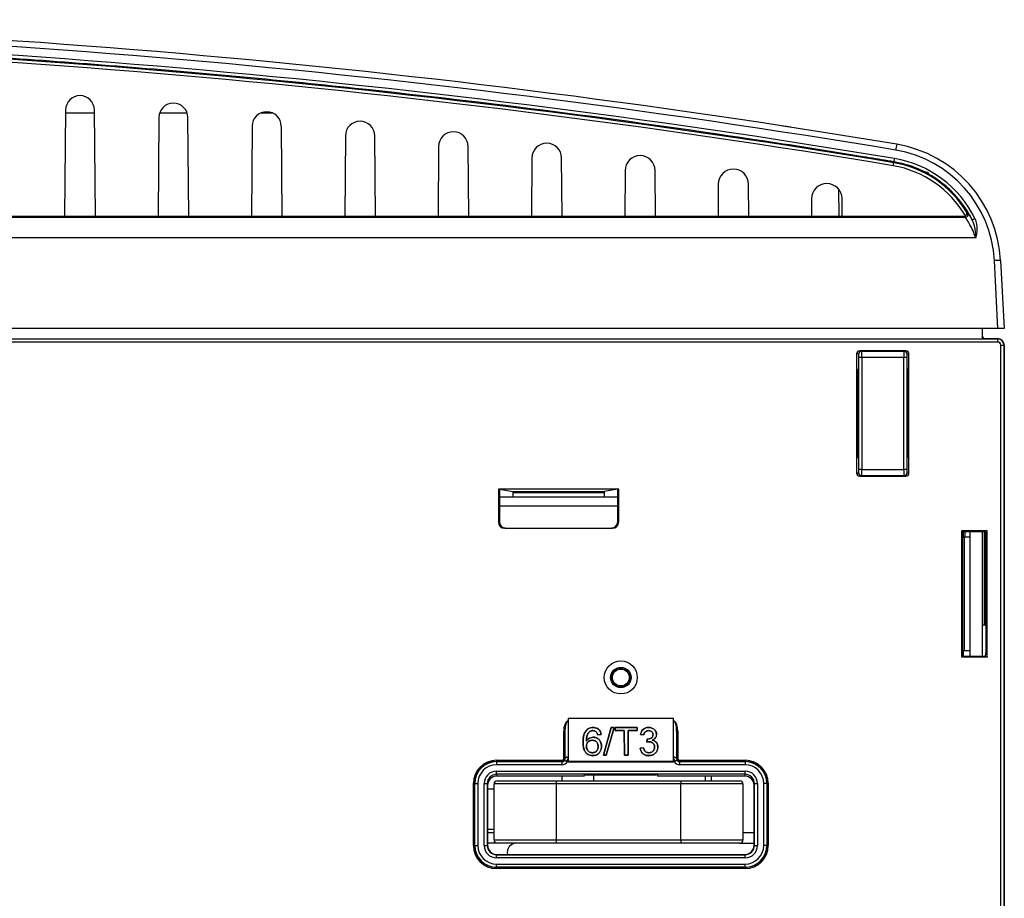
# Paper-space layout 'Sheet1' of a CAD drawing. Header units: millimetres. Extents: x -7 to 413, y -20 to 277.
# Tile 19 of 108: x 90 to 122, y 58 to 86. Entities that reach past the tile are written whole.
import ezdxf

# ---------------------------------------------------------------- set-up
doc = ezdxf.new("R2010")
doc.units = ezdxf.units.MM

psp = doc.layouts.new('Sheet1')

# ---------------------------------------------------------------- linework, layer by layer
at = {"color": 7, "linetype": 'Continuous', "lineweight": 25}
for p, q in [((91.556, 82.879), (91.526, 79.458)), ((92.486, 82.778), (91.555, 82.778)), ((92.515, 79.458), (92.485, 82.879)), ((94.553, 82.634), (94.526, 79.458)), ((95.463, 82.778), (94.578, 82.778)), ((95.515, 79.458), (95.488, 82.634)), ((98.219, 82.778), (97.821, 82.778)), ((97.551, 82.357), (97.526, 79.458)), ((98.515, 79.458), (98.49, 82.357)), ((100.548, 82.049), (100.526, 79.458)), ((101.515, 79.458), (101.493, 82.049)), ((103.545, 81.708), (103.526, 79.458)), ((104.515, 79.458), (104.496, 81.708)), ((106.542, 81.337), (106.526, 79.458)), ((107.515, 79.458), (107.499, 81.337)), ((118.171, 81.184), (118.176, 81.213)), ((109.539, 80.933), (109.526, 79.458)), ((110.515, 79.458), (110.502, 80.933)), ((119.261, 80.867), (119.22, 80.878)), ((112.535, 80.497), (112.526, 79.458)), ((113.515, 79.458), (113.506, 80.497)), ((116.395, 80.341), (116.41, 79.458)), ((115.531, 80.029), (115.526, 79.458)), ((116.515, 79.458), (116.51, 80.029)), ((78.23, 79.432), (120.47, 79.432)), ((91.526, 79.458), (89.515, 79.458)), ((92.515, 79.458), (91.526, 79.458)), ((94.526, 79.458), (92.515, 79.458)), ((95.515, 79.458), (94.526, 79.458)), ((97.526, 79.458), (95.515, 79.458)), ((98.515, 79.458), (97.526, 79.458)), ((100.526, 79.458), (98.515, 79.458)), ((101.515, 79.458), (100.526, 79.458)), ((103.526, 79.458), (101.515, 79.458)), ((104.515, 79.458), (103.526, 79.458)), ((106.526, 79.458), (104.515, 79.458)), ((107.515, 79.458), (106.526, 79.458)), ((109.526, 79.458), (107.515, 79.458)), ((110.515, 79.458), (109.526, 79.458)), ((112.526, 79.458), (110.515, 79.458)), ((113.515, 79.458), (112.526, 79.458)), ((115.526, 79.458), (113.515, 79.458)), ((116.515, 79.458), (115.526, 79.458)), ((120.423, 79.458), (116.515, 79.458)), ((120.47, 79.432), (120.423, 79.458)), ((120.809, 78.768), (78.235, 78.768)), ((121.521, 75.858), (121.406, 78.039)), ((121.606, 78.039), (121.72, 75.858)), ((121.521, 75.858), (32.52, 75.858)), ((121.021, 75.528), (121.021, 75.858)), ((121.72, 75.858), (121.521, 75.858)), ((32.525, 75.524), (121.516, 75.524)), ((121.516, 75.424), (32.525, 75.424)), ((33.021, 75.528), (121.021, 75.528)), ((121.52, 75.528), (121.021, 75.528)), ((121.516, 75.524), (121.521, 75.528)), ((121.516, 75.424), (121.516, 75.524)), ((121.616, 26.36), (121.616, 75.324)), ((121.616, 75.324), (121.716, 75.324)), ((121.721, 75.328), (121.716, 75.324)), ((121.716, 75.324), (121.716, 26.354)), ((121.721, 75.328), (121.721, 75.328)), ((121.721, 75.328), (121.721, 26.328)), ((121.726, 75.328), (121.726, 26.328)), ((116.979, 75.04), (116.979, 74.57)), ((117.042, 75.03), (116.979, 75.04)), ((117.079, 75.14), (117.142, 75.13)), ((118.563, 75.14), (117.079, 75.14)), ((117.142, 75.13), (118.5, 75.13)), ((118.5, 75.13), (118.563, 75.14)), ((118.663, 75.04), (118.599, 75.03)), ((118.663, 74.57), (118.663, 75.04)), ((117.047, 71.326), (117.047, 74.93)), ((117.147, 74.93), (117.047, 74.93)), ((117.147, 74.93), (117.147, 71.326)), ((118.494, 74.93), (117.147, 74.93)), ((118.494, 71.326), (118.494, 74.93)), ((118.594, 74.93), (118.494, 74.93)), ((118.594, 74.93), (118.594, 71.326)), ((116.979, 74.57), (117.021, 74.528)), ((116.979, 74.57), (116.979, 71.686)), ((117.021, 74.528), (117.021, 71.728)), ((118.621, 74.528), (118.663, 74.57)), ((118.621, 74.528), (118.621, 71.728)), ((118.663, 71.686), (118.663, 74.57)), ((117.021, 71.728), (116.979, 71.686)), ((116.979, 71.686), (116.979, 71.216)), ((118.621, 71.728), (118.663, 71.686)), ((118.663, 71.216), (118.663, 71.686)), ((116.979, 71.216), (117.042, 71.226)), ((117.147, 71.326), (117.047, 71.326)), ((117.147, 71.326), (118.494, 71.326)), ((118.594, 71.326), (118.494, 71.326)), ((118.599, 71.226), (118.663, 71.216)), ((117.142, 71.126), (117.079, 71.116)), ((117.079, 71.116), (118.563, 71.116)), ((118.5, 71.126), (117.142, 71.126)), ((118.563, 71.116), (118.5, 71.126)), ((109.334, 70.7), (105.467, 70.7)), ((105.467, 70.7), (105.467, 69.643)), ((105.467, 70.7), (105.499, 70.695)), ((105.499, 70.695), (105.499, 69.648)), ((105.499, 70.695), (105.937, 70.622)), ((105.937, 70.622), (108.864, 70.622)), ((108.862, 70.582), (105.939, 70.582)), ((105.939, 70.448), (105.939, 70.582)), ((108.862, 70.582), (108.862, 70.448)), ((109.302, 70.695), (108.864, 70.622)), ((109.334, 70.7), (109.302, 70.695)), ((109.302, 69.648), (109.302, 70.695)), ((109.334, 69.643), (109.334, 70.7)), ((105.499, 70.448), (109.302, 70.448)), ((105.467, 69.643), (105.499, 69.648)), ((109.302, 69.648), (109.334, 69.643)), ((105.699, 69.448), (105.668, 69.443)), ((105.668, 69.443), (109.134, 69.443)), ((105.699, 69.448), (109.102, 69.448)), ((109.134, 69.443), (109.102, 69.448)), ((121.178, 69.36), (120.356, 69.36)), ((120.356, 65.297), (120.356, 69.36)), ((120.356, 69.36), (120.361, 69.328)), ((121.081, 69.328), (120.361, 69.328)), ((120.363, 69.318), (120.391, 69.152)), ((120.62, 69.328), (120.62, 65.328)), ((121.02, 69.328), (121.02, 65.328)), ((121.121, 69.326), (121.147, 69.171)), ((121.147, 69.171), (121.178, 69.36)), ((121.178, 65.297), (121.178, 69.36)), ((120.391, 65.504), (120.391, 69.152)), ((120.431, 69.15), (120.431, 65.506)), ((120.62, 69.15), (120.431, 69.15)), ((121.147, 65.485), (121.147, 69.171)), ((121.087, 66.328), (121.02, 66.328)), ((121.127, 66.326), (121.147, 66.205)), ((120.356, 65.297), (120.361, 65.328)), ((121.178, 65.297), (120.356, 65.297)), ((120.361, 65.328), (121.081, 65.328)), ((120.363, 65.338), (120.391, 65.504)), ((120.62, 65.506), (120.431, 65.506)), ((121.121, 65.33), (121.147, 65.485)), ((121.147, 65.485), (121.178, 65.297)), ((107.705, 63.344), (107.711, 61.96)), ((107.705, 63.344), (111.096, 63.344)), ((107.705, 63.344), (107.705, 63.248)), ((111.091, 61.96), (111.096, 63.344)), ((111.097, 63.248), (111.096, 63.344)), ((107.673, 63.248), (107.676, 63.248)), ((107.705, 63.248), (107.673, 63.248)), ((107.676, 63.248), (107.705, 63.248)), ((107.705, 63.248), (107.705, 63.24)), ((107.705, 63.248), (107.705, 63.248)), ((107.705, 63.24), (107.709, 62.086)), ((108.512, 63.041), (108.512, 63.042)), ((109.096, 63.042), (108.847, 62.148)), ((108.848, 62.148), (109.096, 63.041)), ((108.933, 62.148), (109.189, 63.042)), ((109.188, 63.041), (108.933, 62.148)), ((109.189, 63.042), (109.096, 63.042)), ((109.096, 63.041), (109.096, 63.042)), ((109.096, 63.041), (109.188, 63.041)), ((109.188, 63.041), (109.189, 63.042)), ((109.924, 63.042), (109.223, 63.042)), ((109.223, 63.042), (109.223, 62.941)), ((109.223, 63.041), (109.223, 63.042)), ((109.224, 62.941), (109.223, 63.041)), ((109.223, 63.041), (109.924, 63.041)), ((109.924, 62.941), (109.924, 63.042)), ((109.924, 63.041), (109.924, 63.042)), ((109.924, 63.041), (109.924, 62.941)), ((110.293, 63.041), (110.293, 63.042)), ((111.092, 62.086), (111.097, 63.24)), ((111.097, 63.24), (111.097, 63.248)), ((111.097, 63.248), (111.097, 63.248)), ((111.097, 63.248), (111.126, 63.248)), ((111.129, 63.248), (111.097, 63.248)), ((111.126, 63.248), (111.129, 63.248)), ((107.566, 62.048), (107.566, 62.924)), ((107.566, 62.924), (107.606, 62.924)), ((107.609, 62.044), (107.606, 62.924)), ((107.606, 62.924), (107.606, 62.048)), ((108.283, 62.939), (108.283, 62.94)), ((108.405, 62.914), (108.405, 62.914)), ((108.504, 62.941), (108.504, 62.941)), ((108.517, 62.729), (108.517, 62.729)), ((108.616, 62.894), (108.616, 62.894)), ((108.658, 62.803), (108.769, 62.814)), ((108.769, 62.814), (108.658, 62.803)), ((108.658, 62.803), (108.658, 62.803)), ((108.769, 62.814), (108.769, 62.814)), ((109.223, 62.941), (109.512, 62.941)), ((109.224, 62.941), (109.223, 62.941)), ((109.512, 62.941), (109.224, 62.941)), ((109.512, 62.941), (109.515, 62.148)), ((109.515, 62.148), (109.512, 62.941)), ((109.512, 62.941), (109.512, 62.941)), ((109.632, 62.148), (109.636, 62.941)), ((109.635, 62.941), (109.632, 62.148)), ((109.924, 62.941), (109.635, 62.941)), ((109.635, 62.941), (109.636, 62.941)), ((109.636, 62.941), (109.924, 62.941)), ((109.924, 62.941), (109.924, 62.941)), ((110.032, 62.814), (110.143, 62.803)), ((110.033, 62.814), (110.032, 62.814)), ((110.143, 62.803), (110.033, 62.814)), ((110.143, 62.803), (110.143, 62.803)), ((110.25, 62.671), (110.24, 62.574)), ((110.24, 62.575), (110.251, 62.67)), ((110.251, 62.67), (110.25, 62.671)), ((110.265, 62.669), (110.265, 62.67)), ((110.296, 62.941), (110.296, 62.941)), ((110.436, 62.81), (110.436, 62.81)), ((110.546, 62.814), (110.547, 62.814)), ((111.196, 62.924), (111.192, 62.044)), ((111.196, 62.048), (111.196, 62.924)), ((111.236, 62.924), (111.196, 62.924)), ((111.236, 62.924), (111.236, 62.048)), ((108.187, 62.564), (108.186, 62.564)), ((108.295, 62.602), (108.296, 62.603)), ((108.295, 62.442), (108.295, 62.442)), ((108.486, 62.631), (108.486, 62.63)), ((108.672, 62.436), (108.672, 62.436)), ((108.779, 62.439), (108.78, 62.439)), ((110.13, 62.393), (110.022, 62.382)), ((110.023, 62.381), (110.022, 62.382)), ((110.023, 62.381), (110.13, 62.392)), ((110.13, 62.392), (110.13, 62.393)), ((110.24, 62.575), (110.24, 62.574)), ((110.311, 62.586), (110.311, 62.585)), ((110.417, 62.635), (110.418, 62.635)), ((110.484, 62.415), (110.483, 62.415)), ((110.591, 62.414), (110.591, 62.414)), ((107.566, 62.048), (107.606, 62.048)), ((107.606, 62.048), (107.609, 62.044)), ((107.709, 62.086), (107.71, 61.943)), ((108.49, 62.23), (108.49, 62.231)), ((108.499, 62.137), (108.499, 62.136)), ((108.847, 62.148), (108.933, 62.148)), ((108.848, 62.148), (108.847, 62.148)), ((108.933, 62.148), (108.848, 62.148)), ((108.933, 62.148), (108.933, 62.148)), ((109.515, 62.148), (109.632, 62.148)), ((109.632, 62.148), (109.515, 62.148)), ((109.515, 62.148), (109.515, 62.148)), ((109.632, 62.148), (109.632, 62.148)), ((110.298, 62.137), (110.298, 62.136)), ((110.302, 62.23), (110.302, 62.231)), ((111.091, 61.943), (111.092, 62.086)), ((111.192, 62.044), (111.196, 62.048)), ((111.236, 62.048), (111.196, 62.048)), ((105.401, 61.988), (105.401, 61.948)), ((105.401, 61.988), (107.506, 61.988)), ((105.401, 61.948), (105.405, 61.944)), ((107.506, 61.948), (105.401, 61.948)), ((105.405, 61.944), (107.51, 61.944)), ((105.405, 61.944), (105.405, 61.844)), ((107.51, 61.844), (105.405, 61.844)), ((107.506, 61.988), (107.506, 61.948)), ((107.51, 61.944), (107.506, 61.948)), ((107.51, 61.944), (107.51, 61.844)), ((107.71, 61.943), (107.683, 61.943)), ((107.711, 61.96), (107.71, 61.943)), ((107.71, 61.943), (111.091, 61.943)), ((107.711, 61.96), (111.091, 61.96)), ((111.091, 61.96), (111.091, 61.943)), ((111.119, 61.943), (111.091, 61.943)), ((111.296, 61.948), (111.292, 61.944)), ((111.292, 61.944), (111.292, 61.844)), ((111.292, 61.944), (113.396, 61.944)), ((113.396, 61.844), (111.292, 61.844)), ((111.296, 61.988), (113.4, 61.988)), ((111.296, 61.988), (111.296, 61.948)), ((113.4, 61.948), (111.296, 61.948)), ((113.396, 61.944), (113.4, 61.948)), ((113.396, 61.944), (113.396, 61.844)), ((113.4, 61.988), (113.4, 61.948)), ((105.407, 61.638), (113.395, 61.638)), ((105.407, 61.538), (105.407, 61.638)), ((113.395, 61.538), (105.407, 61.538)), ((105.407, 61.538), (105.416, 61.48)), ((108.221, 61.48), (105.416, 61.48)), ((107.501, 61.48), (107.501, 61.328)), ((108.227, 61.516), (108.221, 61.48)), ((108.267, 61.519), (110.535, 61.519)), ((108.526, 61.519), (108.526, 61.328)), ((110.575, 61.516), (110.581, 61.48)), ((113.385, 61.48), (110.581, 61.48)), ((112.126, 61.328), (112.126, 61.48)), ((112.301, 61.48), (112.301, 61.328)), ((113.385, 61.48), (113.395, 61.538)), ((113.395, 61.538), (113.395, 61.638)), ((104.661, 59.249), (104.661, 61.248)), ((104.661, 61.248), (104.701, 61.248)), ((104.705, 61.244), (104.701, 61.248)), ((104.701, 61.248), (104.701, 59.249)), ((104.705, 59.253), (104.705, 61.244)), ((104.705, 61.244), (104.805, 61.244)), ((104.805, 61.244), (104.805, 59.253)), ((105.007, 59.254), (105.007, 61.237)), ((105.007, 61.237), (105.107, 61.237)), ((105.107, 61.237), (105.107, 59.254)), ((105.116, 61.18), (105.107, 61.237)), ((105.116, 61.18), (105.116, 59.264)), ((107.326, 61.228), (105.326, 61.228)), ((105.326, 59.428), (105.326, 61.228)), ((105.426, 61.328), (107.326, 61.328)), ((107.326, 61.328), (111.326, 61.328)), ((107.326, 61.328), (107.326, 61.228)), ((107.326, 61.228), (107.326, 59.428)), ((111.326, 61.228), (107.326, 61.228)), ((111.326, 61.328), (111.326, 61.228)), ((111.326, 61.328), (113.226, 61.328)), ((111.326, 59.428), (111.326, 61.228)), ((113.326, 61.228), (111.326, 61.228)), ((113.326, 61.228), (113.326, 59.428)), ((113.695, 61.237), (113.685, 61.18)), ((113.685, 59.264), (113.685, 61.18)), ((113.695, 59.254), (113.695, 61.237)), ((113.695, 61.237), (113.795, 61.237)), ((113.795, 61.237), (113.795, 59.254)), ((113.996, 59.253), (113.996, 61.244)), ((114.096, 61.244), (113.996, 61.244)), ((114.1, 61.248), (114.096, 61.244)), ((114.096, 61.244), (114.096, 59.253)), ((114.1, 59.249), (114.1, 61.248)), ((114.14, 61.248), (114.1, 61.248)), ((114.14, 61.248), (114.14, 59.249)), ((105.326, 61.056), (105.116, 61.056)), ((105.116, 59.776), (105.326, 59.776)), ((105.116, 59.666), (105.326, 59.666)), ((113.326, 59.666), (113.685, 59.666)), ((104.661, 59.249), (104.701, 59.249)), ((104.701, 59.249), (104.705, 59.253)), ((104.705, 59.253), (104.805, 59.253)), ((105.007, 59.254), (105.107, 59.254)), ((105.107, 59.254), (105.116, 59.264)), ((105.426, 59.328), (105.116, 59.328)), ((105.326, 59.428), (107.326, 59.428)), ((107.326, 59.328), (105.426, 59.328)), ((107.326, 59.428), (111.326, 59.428)), ((107.326, 59.428), (107.326, 59.328)), ((111.326, 59.328), (107.326, 59.328)), ((111.326, 59.428), (111.326, 59.328)), ((111.326, 59.428), (113.326, 59.428)), ((113.226, 59.328), (111.326, 59.328)), ((113.226, 59.328), (113.685, 59.328)), ((113.685, 59.264), (113.695, 59.254)), ((113.695, 59.254), (113.795, 59.254)), ((114.096, 59.253), (113.996, 59.253)), ((114.096, 59.253), (114.1, 59.249)), ((114.14, 59.249), (114.1, 59.249)), ((105.416, 58.964), (105.407, 58.954)), ((105.407, 58.854), (105.407, 58.954)), ((105.407, 58.954), (113.395, 58.954)), ((105.416, 58.964), (113.385, 58.964)), ((113.395, 58.954), (113.385, 58.964)), ((113.395, 58.854), (113.395, 58.954)), ((105.405, 58.553), (105.401, 58.549)), ((105.401, 58.549), (113.4, 58.549)), ((105.401, 58.509), (105.401, 58.549)), ((105.405, 58.553), (105.405, 58.653)), ((105.405, 58.653), (113.396, 58.653)), ((113.396, 58.553), (105.405, 58.553)), ((113.395, 58.854), (105.407, 58.854)), ((113.396, 58.553), (113.396, 58.653)), ((113.4, 58.549), (113.396, 58.553)), ((113.4, 58.509), (113.4, 58.549)), ((113.4, 58.509), (105.401, 58.509))]:
    psp.add_line(p, q, dxfattribs=at)
at = {"color": 8, "linetype": 'Continuous', "lineweight": 25}
for p, q in [((116.979, 74.533), (117.016, 74.533)), ((117.021, 74.433), (116.979, 74.433)), ((116.979, 71.823), (117.021, 71.823)), ((117.016, 71.723), (116.979, 71.723)), ((109.302, 70.148), (105.499, 70.148)), ((120.42, 69.15), (120.42, 69.328)), ((120.46, 69.328), (120.46, 69.15)), ((121.087, 66.328), (121.087, 69.328)), ((121.127, 69.292), (121.127, 66.326)), ((120.379, 65.328), (120.379, 65.434)), ((120.406, 65.506), (120.406, 65.328))]:
    psp.add_line(p, q, dxfattribs=at)
at = {"color": 7, "linetype": 'Continuous', "lineweight": 25, "flags": 128}
for points in [[(118.155, 81.085), (118.158, 81.104), (118.161, 81.123), (118.164, 81.14), (118.166, 81.155), (118.168, 81.167), (118.17, 81.176), (118.171, 81.182), (118.171, 81.184)], [(107.709, 62.086), (107.69, 62.085), (107.671, 62.083), (107.654, 62.079), (107.639, 62.074), (107.626, 62.067), (107.617, 62.06), (107.611, 62.052), (107.609, 62.044)], [(111.192, 62.044), (111.19, 62.052), (111.184, 62.06), (111.175, 62.067), (111.162, 62.074), (111.147, 62.079), (111.13, 62.083), (111.111, 62.085), (111.092, 62.086)]]:
    psp.add_lwpolyline(points, dxfattribs=at)
at = {"color": 7, "linetype": 'Continuous', "lineweight": 25}
for radius in [0.53, 0.328, 0.311, 0.271]:
    psp.add_circle((109.401, 64.648), radius, dxfattribs=at)
for centre, radius, start, end in [((69.92, -208.178), 293.957, 80.53314, 89.88095), ((69.92, -208.168), 293.757, 80.53314, 89.88095), ((69.92, -208.178), 293.357, 80.53314, 89.85803), ((69.92, -208.178), 293.257, 80.53314, 89.85803), ((92.02, 82.875), 0.465, 0.5, 179.5), ((95.02, 82.63), 0.467, 0.5, 179.5), ((98.02, 82.353), 0.469, 0.5, 179.5), ((101.02, 82.044), 0.472, 0.5, 179.5), ((104.02, 81.704), 0.475, 0.5, 179.5), ((107.02, 81.332), 0.478, 0.5, 179.5), ((123.578, 80.744), 5.408, 169.008, 171.0177), ((117.612, 77.829), 4, 3, 80.5331), ((110.02, 80.929), 0.482, 0.5, 179.5), ((117.612, 77.84), 3.8, 3, 80.5331), ((117.612, 77.829), 3.301, 29.8597, 80.5331), ((117.612, 77.829), 3.401, 31.5688, 80.5331), ((121.321, 80.768), 3.176, 170.0531, 171.9502), ((117.612, 77.833), 3.532, 26.1146, 80.5374), ((113.02, 80.493), 0.486, 0.5, 179.5), ((116.02, 80.025), 0.49, 0.5, 179.5), ((120.47, 79.532), 0.1, 270.009, 30.769), ((116.558, 72.749), 7.917, 59.6677, 60.0565), ((121.008, 78.871), 0.563, 113.5055, 123.9358), ((121.506, 77.081), 0.963, 84.0458, 95.9542), ((121.516, 75.324), 0.2, 0.0022, 89.9978), ((117.142, 75.03), 0.1, 90.0705, 180.0064), ((118.499, 75.03), 0.1, 359.9936, 89.9312), ((117.142, 71.226), 0.1, 179.9922, 269.93), ((118.499, 71.226), 0.1, 270.0683, 0.0078), ((107.506, 62.048), 0.1, 270.0026, 359.9974), ((111.296, 62.048), 0.1, 180.0026, 269.9974), ((105.426, 61.228), 0.1, 90, 180), ((113.226, 61.228), 0.1, 0, 90), ((105.426, 59.428), 0.1, 180, 270), ((106.051, 59.028), 0.3, 90, 192.3748), ((113.226, 59.428), 0.1, 270, 0)]:
    psp.add_arc(centre, radius, start, end, dxfattribs=at)
for centre, major_axis, ratio, start_param, end_param in [((69.92, -208.307), (0, 293.62), 1, 6.118033, 6.280683), ((121.12, 75.628), (-0.0707, -0.0707), 0.999924, 5.497825, 7.068545), ((121.516, 75.324), (0.0707, 0.0707), 0.999924, 5.497844, 7.068564), ((122.121, 75.428), (0.633, -0.095), 0.048886, 2.826057, 2.827008), ((117.079, 75.04), (-0.0988, 0.0164), 0.998592, 4.877622, 6.447962), ((117.042, 74.93), (0, 0.1), 0.052408, 4.712389, 6.274459), ((117.142, 74.93), (0, 0.2), 0.026204, 4.712389, 6.274459), ((118.5, 74.93), (0, 0.2), 0.026204, 0.008727, 1.570796), ((118.562, 75.04), (0.0988, 0.0164), 0.998592, 6.118409, 7.688749), ((118.599, 74.93), (0, 0.1), 0.052408, 0.008727, 1.570796), ((117.079, 71.216), (-0.0988, -0.0164), 0.998592, 6.118409, 7.688749), ((117.042, 71.326), (0, 0.1), 0.052408, 3.150319, 4.712389), ((117.142, 71.326), (0, 0.2), 0.026204, 3.150319, 4.712389), ((118.5, 71.326), (0, 0.2), 0.026204, 1.570796, 3.132866), ((118.562, 71.216), (0.0988, -0.0164), 0.998592, 4.877622, 6.447962), ((118.599, 71.326), (0, 0.1), 0.052408, 1.570796, 3.132866), ((105.937, 70.582), (0, 0.04), 0.052408, 4.712389, 6.274459), ((108.864, 70.582), (0, 0.04), 0.052408, 0.008727, 1.570796), ((105.668, 69.643), (0.198, 0.033), 0.998592, 2.976816, 4.547156), ((105.699, 69.648), (0.198, 0.033), 0.998592, 2.976816, 4.547156), ((109.102, 69.648), (-0.198, 0.033), 0.998592, 1.736029, 3.306369), ((109.134, 69.643), (-0.198, 0.033), 0.998592, 1.736029, 3.306369), ((120.363, 69.518), (0, 0.2), 0.008727, 2.820733, 3.089233), ((121.081, 69.326), (0.04, 0), 0.052408, 0.008727, 1.570796), ((120.431, 69.152), (0.04, 0), 0.052408, 3.150319, 4.712389), ((121.087, 66.326), (0.04, 0), 0.052408, 0.008727, 1.570796), ((120.363, 65.138), (0, 0.2), 0.008727, 0.05236, 0.32086), ((120.431, 65.504), (0.04, 0), 0.052408, 1.570796, 3.132866), ((121.081, 65.33), (0.04, 0), 0.052408, 4.712389, 6.274459), ((107.706, 62.922), (0.001, -0.335), 0.417655, 3.369597, 4.702785), ((107.706, 62.922), (-0.001, 0.318), 0.313973, 6.28151, 7.844377), ((111.096, 62.922), (0.001, 0.318), 0.313973, 4.721993, 6.284861), ((111.096, 62.922), (0.001, 0.335), 0.417655, 4.721993, 6.055181), ((107.506, 62.048), (-0.0424, 0.0424), 0.999924, 2.356233, 3.926953), ((107.509, 62.044), (-0.0395, 0.093), 0.988559, 3.653893, 4.314648), ((107.509, 62.086), (-0.078, 0.185), 0.994278, 3.572298, 4.315955), ((111.292, 62.086), (0.078, 0.185), 0.994278, 1.96723, 2.710888), ((111.292, 62.044), (0.0395, 0.093), 0.988559, 1.968537, 2.629293), ((111.296, 62.048), (-0.0424, -0.0424), 0.999924, 5.497825, 7.068545), ((105.401, 61.248), (-0.523, 0.523), 0.999924, 5.497825, 7.068545), ((105.401, 61.248), (0.495, -0.495), 0.999915, 2.356233, 3.926953), ((105.405, 61.244), (0.495, -0.495), 0.999946, 2.356233, 3.926953), ((105.405, 61.244), (-0.424, 0.424), 0.999924, 5.497825, 7.068545), ((107.51, 62.044), (0.0707, -0.0707), 0.999772, 5.497825, 6.40779), ((107.51, 62.044), (-0.141, 0.141), 0.999924, 2.356233, 3.398384), ((111.292, 62.044), (-0.141, -0.141), 0.999924, 6.026393, 7.068545), ((111.292, 62.044), (0.0707, 0.0707), 0.999772, 3.016988, 3.926953), ((113.396, 61.244), (0.495, 0.495), 0.999946, 5.497825, 7.068545), ((113.396, 61.244), (0.424, 0.424), 0.999924, 5.497825, 7.068545), ((113.4, 61.248), (0.523, 0.523), 0.999924, 5.497825, 7.068545), ((113.4, 61.248), (0.495, 0.495), 0.999915, 5.497825, 7.068545), ((105.407, 61.237), (-0.066, 0.395), 0.998592, 6.118409, 7.688749), ((105.407, 61.237), (-0.049, 0.297), 0.997656, 6.118409, 7.688749), ((105.416, 61.18), (-0.049, 0.296), 0.998592, 6.118409, 7.688749), ((108.267, 61.516), (0.04, 0), 0.056322, 1.569342, 3.13221), ((110.535, 61.516), (0.04, 0), 0.056322, 0.009383, 1.57225), ((113.385, 61.18), (0.049, 0.296), 0.998592, 4.877622, 6.447962), ((113.395, 61.237), (0.066, 0.395), 0.998592, 4.877622, 6.447962), ((113.395, 61.237), (0.049, 0.297), 0.997656, 4.877622, 6.447962), ((105.401, 59.249), (-0.523, -0.523), 0.999924, 5.497825, 7.068545), ((105.401, 59.249), (0.495, 0.495), 0.999915, 2.356233, 3.926953), ((105.405, 59.253), (0.495, 0.495), 0.999946, 2.356233, 3.926953), ((105.405, 59.253), (-0.424, -0.424), 0.999924, 5.497825, 7.068545), ((105.407, 59.254), (0.283, 0.283), 0.999924, 2.356233, 3.926953), ((105.407, 59.254), (0.212, 0.212), 0.999873, 2.356233, 3.926953), ((105.416, 59.264), (0.212, 0.212), 0.999924, 2.356233, 3.926953), ((113.385, 59.264), (-0.212, 0.212), 0.999924, 2.356233, 3.926953), ((113.395, 59.254), (-0.283, 0.283), 0.999924, 2.356233, 3.926953), ((113.395, 59.254), (0.212, -0.212), 0.999873, 5.497825, 7.068545), ((113.396, 59.253), (0.424, -0.424), 0.999924, 5.497825, 7.068545), ((113.396, 59.253), (0.495, -0.495), 0.999946, 5.497825, 7.068545), ((113.4, 59.249), (0.495, -0.495), 0.999915, 5.497825, 7.068545), ((113.4, 59.249), (0.523, -0.523), 0.999924, 5.497825, 7.068545)]:
    psp.add_ellipse(centre, major_axis=major_axis, ratio=ratio, start_param=start_param, end_param=end_param, dxfattribs=at)
at = {"color": 8, "linetype": 'Continuous', "lineweight": 25}
psp.add_ellipse((121.116, 75.624), major_axis=(0.0707, 0.0707), ratio=0.999772, start_param=2.665162, end_param=3.630136, dxfattribs=at)
at = {"color": 7, "linetype": 'Continuous', "lineweight": 25}
for points, knots in [([(118.176, 81.213), (118.11, 81.224), (117.781, 81.279), (116.4, 81.506), (112.975, 82.046), (107.692, 82.79), (100.911, 83.595), (93.685, 84.278), (86.017, 84.796), (78.339, 85.129), (73.216, 85.18), (70.655, 85.206)], [0, 0, 0, 0, 0.004189, 0.020947, 0.087976, 0.222074, 0.356172, 0.517102, 0.678086, 0.839071, 1, 1, 1, 1]), ([(114.877, 82.32), (114.862, 82.322), (114.837, 82.326), (114.699, 82.348), (114.608, 82.362), (114.598, 82.363)], [0, 0, 0, 0, 0.57972, 0.953381, 1, 1, 1, 1]), ([(120.694, 79.338), (120.663, 79.398), (120.51, 79.696), (120.193, 80.125), (119.707, 80.566), (119.226, 80.873), (118.712, 81.098), (118.355, 81.175), (118.176, 81.213)], [0, 0, 0, 0, 0.061425, 0.308723, 0.486311, 0.663899, 0.83195, 1, 1, 1, 1]), ([(119.296, 80.826), (119.296, 80.827), (119.296, 80.831), (119.294, 80.839), (119.291, 80.848), (119.284, 80.859), (119.277, 80.862), (119.272, 80.864)], [0, 0, 0, 0, 0.0578953, 0.1362734, 0.2581762, 0.4950722, 1, 1, 1, 1]), ([(120.423, 79.458), (120.434, 79.459), (120.452, 79.461), (120.468, 79.469), (120.474, 79.473)], [0, 0, 0, 0, 0.618438, 1, 1, 1, 1]), ([(120.809, 78.768), (120.788, 78.824), (120.738, 78.963), (120.646, 79.152), (120.556, 79.307), (120.487, 79.41), (120.476, 79.424), (120.47, 79.432)], [0, 0, 0, 0, 0.161797, 0.39891, 0.610649, 0.805776, 1, 1, 1, 1]), ([(120.474, 79.473), (120.482, 79.478), (120.496, 79.489), (120.513, 79.512), (120.524, 79.544), (120.524, 79.578), (120.515, 79.6), (120.509, 79.609), (120.509, 79.61)], [0, 0, 0, 0, 0.142248, 0.283823, 0.483584, 0.756235, 0.995202, 1, 1, 1, 1]), ([(120.556, 79.583), (120.562, 79.574), (120.574, 79.557), (120.633, 79.456), (120.677, 79.371), (120.694, 79.338)], [0, 0, 0, 0, 0.382766, 0.766839, 1, 1, 1, 1]), ([(120.694, 79.338), (120.713, 79.291), (120.768, 79.152), (120.794, 78.966), (120.806, 78.822), (120.808, 78.779), (120.809, 78.769), (120.809, 78.768)], [0, 0, 0, 0, 0.2708559, 0.7874514, 0.9489831, 0.9958431, 1, 1, 1, 1]), ([(120.783, 79.388), (120.804, 79.329), (120.861, 79.169), (120.845, 78.964), (120.82, 78.819), (120.811, 78.779), (120.809, 78.769), (120.809, 78.768)], [0, 0, 0, 0, 0.294622, 0.80247, 0.952978, 0.996324, 1, 1, 1, 1]), ([(121.721, 75.328), (121.72, 75.343), (121.717, 75.381), (121.693, 75.437), (121.647, 75.488), (121.588, 75.522), (121.543, 75.526), (121.521, 75.528)], [0, 0, 0, 0, 0.144308, 0.359013, 0.573772, 0.786807, 1, 1, 1, 1]), ([(107.676, 63.248), (107.682, 63.247), (107.692, 63.246), (107.702, 63.242), (107.704, 63.24), (107.705, 63.24)], [0, 0, 0, 0, 0.663913, 0.97069, 1, 1, 1, 1]), ([(108.512, 63.042), (108.472, 63.038), (108.401, 63.032), (108.325, 62.986), (108.295, 62.953), (108.283, 62.94)], [0, 0, 0, 0, 0.45532, 0.790159, 1, 1, 1, 1]), ([(108.283, 62.939), (108.311, 62.966), (108.363, 63.017), (108.451, 63.04), (108.499, 63.041), (108.512, 63.041)], [0, 0, 0, 0, 0.457201, 0.847978, 1, 1, 1, 1]), ([(108.769, 62.814), (108.761, 62.853), (108.747, 62.916), (108.687, 62.988), (108.618, 63.028), (108.557, 63.041), (108.522, 63.041), (108.512, 63.042)], [0, 0, 0, 0, 0.324903, 0.529419, 0.734762, 0.926331, 1, 1, 1, 1]), ([(108.512, 63.041), (108.548, 63.038), (108.609, 63.033), (108.683, 62.989), (108.733, 62.933), (108.76, 62.871), (108.766, 62.83), (108.769, 62.814)], [0, 0, 0, 0, 0.266382, 0.460338, 0.653859, 0.865266, 1, 1, 1, 1]), ([(110.293, 63.042), (110.262, 63.039), (110.201, 63.035), (110.124, 62.991), (110.065, 62.923), (110.042, 62.861), (110.033, 62.821), (110.032, 62.814)], [0, 0, 0, 0, 0.230259, 0.46281, 0.659698, 0.943398, 1, 1, 1, 1]), ([(110.033, 62.814), (110.044, 62.856), (110.062, 62.922), (110.129, 62.994), (110.2, 63.032), (110.258, 63.041), (110.288, 63.041), (110.293, 63.041)], [0, 0, 0, 0, 0.352283, 0.560468, 0.769431, 0.965794, 1, 1, 1, 1]), ([(110.547, 62.814), (110.544, 62.841), (110.538, 62.896), (110.491, 62.969), (110.421, 63.016), (110.353, 63.039), (110.309, 63.041), (110.293, 63.042)], [0, 0, 0, 0, 0.220492, 0.461183, 0.671157, 0.87354, 1, 1, 1, 1]), ([(110.293, 63.041), (110.322, 63.039), (110.385, 63.034), (110.467, 62.99), (110.521, 62.925), (110.544, 62.864), (110.546, 62.828), (110.546, 62.814)], [0, 0, 0, 0, 0.220677, 0.47637, 0.694, 0.887749, 1, 1, 1, 1]), ([(111.097, 63.24), (111.097, 63.24), (111.1, 63.242), (111.109, 63.246), (111.119, 63.247), (111.126, 63.248)], [0, 0, 0, 0, 0.029216, 0.373628, 1, 1, 1, 1]), ([(108.283, 62.94), (108.261, 62.905), (108.219, 62.839), (108.191, 62.709), (108.188, 62.618), (108.186, 62.564)], [0, 0, 0, 0, 0.302251, 0.585912, 1, 1, 1, 1]), ([(108.187, 62.564), (108.188, 62.603), (108.19, 62.681), (108.208, 62.812), (108.256, 62.893), (108.283, 62.939)], [0, 0, 0, 0, 0.299151, 0.598883, 1, 1, 1, 1]), ([(108.405, 62.914), (108.383, 62.893), (108.339, 62.848), (108.299, 62.739), (108.297, 62.655), (108.295, 62.602)], [0, 0, 0, 0, 0.2580412, 0.5271018, 1, 1, 1, 1]), ([(108.295, 62.602), (108.306, 62.617), (108.331, 62.654), (108.389, 62.7), (108.457, 62.725), (108.501, 62.728), (108.517, 62.729)], [0, 0, 0, 0, 0.218101, 0.521829, 0.822406, 1, 1, 1, 1]), ([(108.296, 62.603), (108.297, 62.644), (108.299, 62.728), (108.331, 62.841), (108.384, 62.893), (108.405, 62.914)], [0, 0, 0, 0, 0.367802, 0.75052, 1, 1, 1, 1]), ([(108.517, 62.729), (108.488, 62.726), (108.429, 62.72), (108.348, 62.674), (108.314, 62.628), (108.296, 62.603)], [0, 0, 0, 0, 0.322953, 0.647926, 1, 1, 1, 1]), ([(108.405, 62.914), (108.413, 62.918), (108.429, 62.927), (108.462, 62.938), (108.488, 62.94), (108.504, 62.941)], [0, 0, 0, 0, 0.264764, 0.536841, 1, 1, 1, 1]), ([(108.504, 62.941), (108.495, 62.941), (108.477, 62.94), (108.442, 62.933), (108.419, 62.921), (108.405, 62.914)], [0, 0, 0, 0, 0.262636, 0.534143, 1, 1, 1, 1]), ([(108.504, 62.941), (108.516, 62.94), (108.543, 62.939), (108.583, 62.924), (108.605, 62.904), (108.616, 62.894)], [0, 0, 0, 0, 0.2706843, 0.6385924, 1, 1, 1, 1]), ([(108.616, 62.894), (108.609, 62.902), (108.59, 62.919), (108.551, 62.938), (108.52, 62.94), (108.504, 62.941)], [0, 0, 0, 0, 0.266155, 0.639062, 1, 1, 1, 1]), ([(108.78, 62.439), (108.776, 62.486), (108.769, 62.563), (108.704, 62.655), (108.632, 62.709), (108.564, 62.727), (108.528, 62.729), (108.517, 62.729)], [0, 0, 0, 0, 0.332059, 0.548705, 0.765679, 0.928565, 1, 1, 1, 1]), ([(108.517, 62.729), (108.545, 62.726), (108.601, 62.721), (108.679, 62.677), (108.741, 62.609), (108.775, 62.524), (108.778, 62.467), (108.779, 62.439)], [0, 0, 0, 0, 0.180348, 0.362235, 0.584393, 0.803974, 1, 1, 1, 1]), ([(108.616, 62.894), (108.622, 62.887), (108.633, 62.873), (108.647, 62.843), (108.654, 62.819), (108.658, 62.803)], [0, 0, 0, 0, 0.254133, 0.514931, 1, 1, 1, 1]), ([(108.658, 62.803), (108.656, 62.811), (108.652, 62.827), (108.641, 62.859), (108.626, 62.88), (108.616, 62.894)], [0, 0, 0, 0, 0.238683, 0.499717, 1, 1, 1, 1]), ([(110.143, 62.803), (110.15, 62.831), (110.161, 62.872), (110.203, 62.915), (110.244, 62.936), (110.278, 62.94), (110.295, 62.941), (110.296, 62.941)], [0, 0, 0, 0, 0.385978, 0.584166, 0.782589, 0.978786, 1, 1, 1, 1]), ([(110.296, 62.941), (110.275, 62.939), (110.237, 62.936), (110.193, 62.908), (110.16, 62.867), (110.148, 62.83), (110.143, 62.806), (110.143, 62.803)], [0, 0, 0, 0, 0.272028, 0.467134, 0.662137, 0.96455, 1, 1, 1, 1]), ([(110.265, 62.67), (110.263, 62.67), (110.259, 62.67), (110.254, 62.67), (110.251, 62.671), (110.25, 62.671)], [0, 0, 0, 0, 0.366745, 0.777588, 1, 1, 1, 1]), ([(110.251, 62.67), (110.251, 62.67), (110.254, 62.67), (110.259, 62.67), (110.263, 62.669), (110.265, 62.669)], [0, 0, 0, 0, 0.163043, 0.546909, 1, 1, 1, 1]), ([(110.436, 62.81), (110.434, 62.79), (110.431, 62.757), (110.404, 62.718), (110.365, 62.691), (110.317, 62.673), (110.28, 62.671), (110.265, 62.67)], [0, 0, 0, 0, 0.2585129, 0.4141756, 0.5699884, 0.8260962, 1, 1, 1, 1]), ([(110.265, 62.669), (110.293, 62.673), (110.34, 62.678), (110.392, 62.707), (110.42, 62.738), (110.434, 62.774), (110.435, 62.798), (110.436, 62.81)], [0, 0, 0, 0, 0.331967, 0.533601, 0.689259, 0.844146, 1, 1, 1, 1]), ([(110.296, 62.941), (110.315, 62.939), (110.347, 62.937), (110.388, 62.914), (110.417, 62.883), (110.433, 62.847), (110.435, 62.821), (110.436, 62.81)], [0, 0, 0, 0, 0.243456, 0.43435, 0.624512, 0.836046, 1, 1, 1, 1]), ([(110.436, 62.81), (110.434, 62.827), (110.432, 62.857), (110.407, 62.897), (110.371, 62.926), (110.332, 62.939), (110.306, 62.941), (110.296, 62.941)], [0, 0, 0, 0, 0.240619, 0.448948, 0.657036, 0.867343, 1, 1, 1, 1]), ([(110.546, 62.814), (110.544, 62.791), (110.539, 62.746), (110.502, 62.689), (110.458, 62.654), (110.427, 62.64), (110.417, 62.635)], [0, 0, 0, 0, 0.308482, 0.58352, 0.858673, 1, 1, 1, 1]), ([(110.418, 62.635), (110.447, 62.651), (110.497, 62.678), (110.537, 62.744), (110.546, 62.788), (110.547, 62.812), (110.547, 62.814)], [0, 0, 0, 0, 0.408359, 0.68806, 0.967324, 1, 1, 1, 1]), ([(108.186, 62.564), (108.188, 62.525), (108.191, 62.436), (108.217, 62.316), (108.282, 62.218), (108.363, 62.16), (108.441, 62.138), (108.486, 62.137), (108.499, 62.136)], [0, 0, 0, 0, 0.202431, 0.463065, 0.62524, 0.787919, 0.936843, 1, 1, 1, 1]), ([(108.499, 62.137), (108.464, 62.139), (108.395, 62.145), (108.309, 62.196), (108.24, 62.274), (108.194, 62.399), (108.189, 62.502), (108.187, 62.564)], [0, 0, 0, 0, 0.1618779, 0.3255426, 0.4669386, 0.6772464, 1, 1, 1, 1]), ([(108.486, 62.631), (108.464, 62.629), (108.419, 62.625), (108.363, 62.593), (108.321, 62.549), (108.298, 62.496), (108.296, 62.459), (108.295, 62.442)], [0, 0, 0, 0, 0.206547, 0.420861, 0.610628, 0.815652, 1, 1, 1, 1]), ([(108.295, 62.442), (108.297, 62.466), (108.301, 62.51), (108.335, 62.567), (108.384, 62.608), (108.438, 62.628), (108.473, 62.63), (108.486, 62.63)], [0, 0, 0, 0, 0.2528386, 0.4601148, 0.6670935, 0.8806131, 1, 1, 1, 1]), ([(108.295, 62.442), (108.298, 62.409), (108.305, 62.355), (108.345, 62.29), (108.393, 62.251), (108.444, 62.233), (108.477, 62.231), (108.49, 62.23)], [0, 0, 0, 0, 0.313617, 0.531465, 0.707046, 0.8831, 1, 1, 1, 1]), ([(108.49, 62.231), (108.468, 62.233), (108.426, 62.236), (108.373, 62.265), (108.329, 62.312), (108.3, 62.373), (108.297, 62.421), (108.295, 62.442)], [0, 0, 0, 0, 0.1975192, 0.3674382, 0.5368255, 0.7944149, 1, 1, 1, 1]), ([(108.672, 62.436), (108.669, 62.469), (108.665, 62.521), (108.623, 62.581), (108.577, 62.615), (108.528, 62.629), (108.497, 62.63), (108.486, 62.631)], [0, 0, 0, 0, 0.342618, 0.528593, 0.715101, 0.888106, 1, 1, 1, 1]), ([(108.486, 62.63), (108.512, 62.628), (108.557, 62.625), (108.61, 62.592), (108.646, 62.551), (108.668, 62.498), (108.67, 62.458), (108.672, 62.436)], [0, 0, 0, 0, 0.245697, 0.416614, 0.58687, 0.775605, 1, 1, 1, 1]), ([(108.49, 62.23), (108.511, 62.232), (108.55, 62.235), (108.6, 62.262), (108.637, 62.301), (108.667, 62.36), (108.67, 62.407), (108.672, 62.436)], [0, 0, 0, 0, 0.190969, 0.357, 0.522333, 0.710551, 1, 1, 1, 1]), ([(108.672, 62.436), (108.67, 62.405), (108.666, 62.355), (108.631, 62.292), (108.585, 62.251), (108.534, 62.233), (108.502, 62.231), (108.49, 62.231)], [0, 0, 0, 0, 0.3057078, 0.5061743, 0.707311, 0.8902215, 1, 1, 1, 1]), ([(108.499, 62.136), (108.529, 62.139), (108.59, 62.143), (108.669, 62.186), (108.732, 62.255), (108.773, 62.343), (108.778, 62.409), (108.78, 62.439)], [0, 0, 0, 0, 0.1860635, 0.3735521, 0.5466555, 0.795441, 1, 1, 1, 1]), ([(108.779, 62.439), (108.774, 62.391), (108.764, 62.312), (108.702, 62.215), (108.625, 62.159), (108.552, 62.138), (108.511, 62.137), (108.499, 62.137)], [0, 0, 0, 0, 0.327218, 0.535853, 0.746493, 0.926258, 1, 1, 1, 1]), ([(110.022, 62.382), (110.029, 62.348), (110.041, 62.286), (110.099, 62.207), (110.175, 62.155), (110.246, 62.138), (110.286, 62.137), (110.298, 62.136)], [0, 0, 0, 0, 0.262335, 0.488874, 0.716116, 0.917748, 1, 1, 1, 1]), ([(110.298, 62.137), (110.265, 62.139), (110.198, 62.144), (110.116, 62.193), (110.058, 62.26), (110.031, 62.325), (110.025, 62.368), (110.023, 62.381)], [0, 0, 0, 0, 0.231894, 0.466273, 0.666424, 0.891006, 1, 1, 1, 1]), ([(110.302, 62.231), (110.28, 62.232), (110.243, 62.235), (110.197, 62.261), (110.159, 62.302), (110.141, 62.349), (110.133, 62.383), (110.13, 62.393)], [0, 0, 0, 0, 0.2400485, 0.4075527, 0.574681, 0.8817421, 1, 1, 1, 1]), ([(110.13, 62.392), (110.138, 62.364), (110.149, 62.32), (110.185, 62.27), (110.225, 62.243), (110.266, 62.232), (110.292, 62.231), (110.302, 62.23)], [0, 0, 0, 0, 0.351442, 0.535148, 0.720087, 0.88586, 1, 1, 1, 1]), ([(110.311, 62.586), (110.304, 62.585), (110.29, 62.585), (110.266, 62.581), (110.25, 62.577), (110.24, 62.575)], [0, 0, 0, 0, 0.288254, 0.586549, 1, 1, 1, 1]), ([(110.24, 62.574), (110.245, 62.575), (110.257, 62.578), (110.281, 62.583), (110.299, 62.584), (110.311, 62.585)], [0, 0, 0, 0, 0.233185, 0.529521, 1, 1, 1, 1]), ([(110.298, 62.136), (110.338, 62.14), (110.413, 62.146), (110.502, 62.205), (110.563, 62.279), (110.589, 62.352), (110.591, 62.399), (110.591, 62.414)], [0, 0, 0, 0, 0.249721, 0.477643, 0.67091, 0.89588, 1, 1, 1, 1]), ([(110.591, 62.414), (110.587, 62.378), (110.58, 62.305), (110.515, 62.216), (110.43, 62.157), (110.353, 62.138), (110.31, 62.137), (110.298, 62.137)], [0, 0, 0, 0, 0.249549, 0.506428, 0.724593, 0.921472, 1, 1, 1, 1]), ([(110.483, 62.415), (110.482, 62.392), (110.478, 62.349), (110.446, 62.292), (110.399, 62.251), (110.347, 62.233), (110.315, 62.231), (110.302, 62.231)], [0, 0, 0, 0, 0.24496, 0.4626675, 0.6809896, 0.8721452, 1, 1, 1, 1]), ([(110.302, 62.23), (110.323, 62.232), (110.362, 62.235), (110.413, 62.261), (110.451, 62.3), (110.479, 62.352), (110.482, 62.393), (110.484, 62.415)], [0, 0, 0, 0, 0.2056872, 0.3846941, 0.5633379, 0.7642433, 1, 1, 1, 1]), ([(110.484, 62.415), (110.482, 62.437), (110.478, 62.478), (110.445, 62.53), (110.4, 62.568), (110.351, 62.584), (110.321, 62.585), (110.311, 62.586)], [0, 0, 0, 0, 0.254012, 0.46955, 0.685198, 0.888282, 1, 1, 1, 1]), ([(110.311, 62.585), (110.331, 62.584), (110.373, 62.58), (110.424, 62.55), (110.461, 62.508), (110.481, 62.462), (110.482, 62.429), (110.483, 62.415)], [0, 0, 0, 0, 0.213242, 0.434462, 0.62146, 0.833331, 1, 1, 1, 1]), ([(110.417, 62.635), (110.438, 62.629), (110.482, 62.617), (110.535, 62.576), (110.573, 62.521), (110.589, 62.464), (110.59, 62.428), (110.591, 62.414)], [0, 0, 0, 0, 0.204926, 0.416874, 0.627953, 0.859743, 1, 1, 1, 1]), ([(110.591, 62.414), (110.588, 62.449), (110.583, 62.506), (110.537, 62.575), (110.482, 62.617), (110.438, 62.629), (110.418, 62.635)], [0, 0, 0, 0, 0.351349, 0.578366, 0.806658, 1, 1, 1, 1]), ([(107.589, 61.982), (107.589, 61.982), (107.59, 61.984), (107.595, 61.984), (107.61, 61.979), (107.631, 61.968), (107.648, 61.956), (107.657, 61.95)], [0, 0, 0, 0, 0.009266, 0.237288, 0.492295, 0.746132, 1, 1, 1, 1]), ([(107.657, 61.95), (107.661, 61.948), (107.669, 61.944), (107.678, 61.943), (107.683, 61.943)], [0, 0, 0, 0, 0.511992, 1, 1, 1, 1]), ([(111.119, 61.943), (111.124, 61.943), (111.133, 61.944), (111.141, 61.948), (111.144, 61.95)], [0, 0, 0, 0, 0.516648, 1, 1, 1, 1]), ([(111.213, 61.982), (111.213, 61.982), (111.211, 61.984), (111.206, 61.984), (111.192, 61.979), (111.17, 61.968), (111.153, 61.956), (111.144, 61.95)], [0, 0, 0, 0, 0.009267, 0.23729, 0.4923, 0.74613, 1, 1, 1, 1])]:
    psp.add_open_spline(points, degree=3, knots=knots, dxfattribs=at)

doc.saveas('drawing.dxf')
